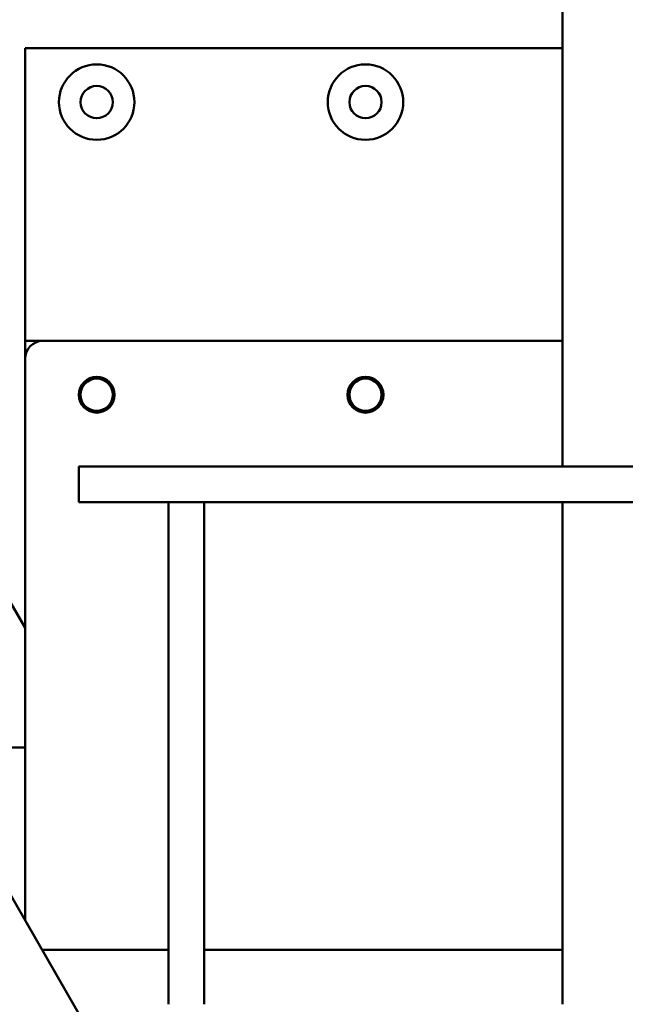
# Model space of a CAD drawing. Header units: millimetres. Extents: x -428974 to 63075, y -12164 to 49045.
# Tile 105 of 131: x 54439 to 54608, y 28360 to 28634. Entities that reach past the tile are written whole.
import ezdxf

# ---------------------------------------------------------------- set-up
doc = ezdxf.new("R2010")
doc.units = ezdxf.units.MM
doc.header["$LTSCALE"] = 75
doc.layers.add('Dimension (ISO)', color=7, linetype='Continuous', lineweight=25)
doc.layers.add('Visible (ISO)', color=7, linetype='Continuous', lineweight=50)
doc.styles.add('Note Text (ISO)', font='tahoma.ttf')
doc.dimstyles.new('Default (ISO)', dxfattribs={"dimscale": 75, "dimtxt": 2, "dimasz": 2.5, "dimexe": 3.175, "dimexo": 0, "dimgap": 0.762, "dimtad": 1, "dimrnd": 1e-08, "dimtxsty": 'Note Text (ISO)', "dimcen": 0.09, "dimdle": 10, "dimclrd": 256, "dimclre": 256, "dimclrt": 256, "dimazin": 2, "dimtfac": 1, "dimtmove": 0, "dimatfit": 3, "dimfxl": 1, "dimtolj": 1, "dimtzin": 0, "dimlwd": -1, "dimlwe": -1, "dimarcsym": 0})

# ---------------------------------------------------------------- blocks, each defined once
blk = doc.blocks.new('*D12')
at = {"layer": 'Defpoints', "color": 0, "transparency": 16777216}
for p in [(50635.57, 28337.03), (56595.34, 25742.59)]:
    blk.add_point(p, dxfattribs=at)
at = {"layer": 'Dimension (ISO)', "transparency": 16777216}
for p, q in [((50635.57, 28337.03), (46875.23, 29974.01)), ((56423.42, 25817.43), (50807.49, 28262.19))]:
    blk.add_line(p, q, dxfattribs=at)
for points in [[(50819.96, 28290.84), (50795.01, 28233.54), (50635.57, 28337.03)], [(56435.9, 25846.08), (56410.95, 25788.77), (56595.34, 25742.59)]]:
    blk.add_solid(points, dxfattribs=at)
at = {"layer": 'Dimension (ISO)', "transparency": 16777216, "insert": (47131.53, 30419.6), "char_height": 150, "attachment_point": 1, "rotation": 336.4753, "style": 'Note Text (ISO)'}
blk.add_mtext('\\A1;\\fTahoma|b0|i0;\\H149.0446;∅6500\\P\\fTahoma|b0|i0;\\H149.0446;Up to Ø7000mm tower section', dxfattribs=at)

msp = doc.modelspace()

# ---------------------------------------------------------------- linework, layer by layer
at = {"layer": 'Visible (ISO)'}
for p, q in [((54590.4548, 28509.68), (54590.4548, 30140.354)), ((54440.4548, 28626.2946), (54440.4548, 28544.68)), ((54590.4548, 28626.2946), (54440.4548, 28626.2946)), ((54440.4548, 28539.68), (54440.4548, 28544.68)), ((54440.4548, 28544.68), (54445.4548, 28544.68)), ((54445.4548, 28544.68), (54590.4548, 28544.68)), ((54440.4548, 28464.6344), (54396.3506, 28541.0252)), ((54440.4548, 28383.0197), (54440.4548, 28539.68)), ((54455.4548, 28509.68), (54455.4548, 28499.68)), ((54485.4548, 28509.68), (54455.4548, 28509.68)), ((54485.4548, 28509.68), (54745.4548, 28509.68)), ((54480.4548, 28499.68), (54455.4548, 28499.68)), ((54480.4548, 28359.68), (54480.4548, 28499.68)), ((54490.4548, 28499.68), (54480.4548, 28499.68)), ((54485.4548, 28499.68), (54745.4548, 28499.68)), ((54490.4548, 28359.68), (54490.4548, 28499.68)), ((54590.4548, 28359.68), (54590.4548, 28499.68)), ((54396.3506, 28459.4106), (54460.5506, 28348.2128)), ((54440.4548, 28431.2946), (54412.5833, 28431.2946)), ((54480.4548, 28374.854), (54445.1694, 28374.854)), ((54590.4548, 28374.854), (54490.4548, 28374.854)), ((54590.4548, 28359.68), (54590.4548, 28374.854))]:
    msp.add_line(p, q, dxfattribs=at)
for centre, radius in [((54460.4548, 28611.2946), 10.525), ((54535.4548, 28611.2946), 10.525), ((54460.4548, 28611.2946), 4.5), ((54535.4548, 28611.2946), 4.5), ((54460.4548, 28529.68), 5), ((54460.4548, 28529.68), 4.5), ((54535.4548, 28529.68), 5), ((54535.4548, 28529.68), 4.5)]:
    msp.add_circle(centre, radius, dxfattribs=at)
msp.add_arc((54445.4548, 28539.68), 5, 90, 180, dxfattribs=at)

# ---------------------------------------------------------------- dimensions: what is measured, and where the dimension line sits
at = {"layer": 'Dimension (ISO)'}
dim = msp.add_diameter_dim_2p(p1=(56595.3401, 25742.5876), p2=(50635.5696, 28337.0307), text='\\fTahoma|b0|i0;\\H149.0446;<>\\P\\fTahoma|b0|i0;\\H149.0446;Up to Ø7000mm tower section', dimstyle='Default (ISO)', override={"dimgap": 0.762, "dimdec": 2, "dimlfac": 1, "dimtol": 0, "dimlim": 0, "dimtp": 0, "dimtm": 0, "dimtdec": 2, "dimatfit": 2, "dimtvp": -0.25}, dxfattribs=at)
dim.commit()
dim.dimension.update_dxf_attribs({"geometry": '*D12', "text_midpoint": (48185.3954, 29403.6552), "dimtype": 163})

doc.saveas('drawing.dxf')
